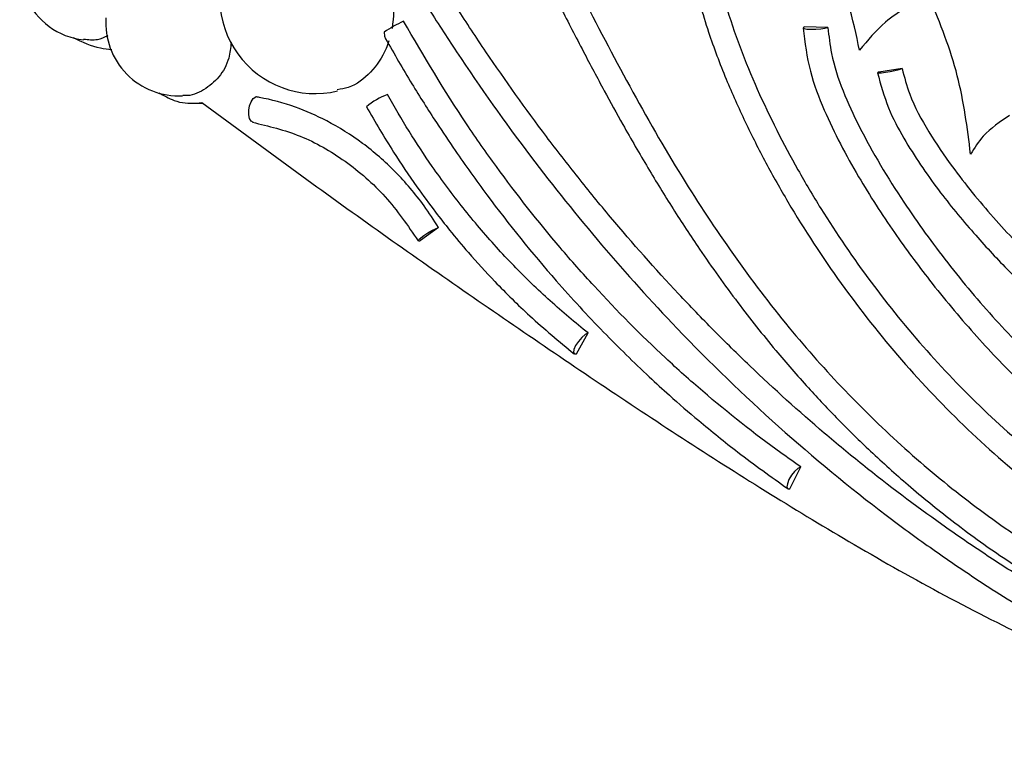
# Model space of a CAD drawing. Header units: millimetres. Extents: x 59 to 109, y 26 to 144.
# Tile 44 of 158: x 62.41 to 66.15, y 82.55 to 85.34. Entities that reach past the tile are written whole.
import ezdxf

# ---------------------------------------------------------------- set-up
doc = ezdxf.new("R2010")
doc.units = ezdxf.units.MM

msp = doc.modelspace()

# ---------------------------------------------------------------- linework, layer by layer
at = {"color": 7, "linetype": 'Continuous', "lineweight": 25}
for p, q in [((65.48303, 85.31358), (65.39339, 85.31553)), ((65.76494, 85.15704), (65.67667, 85.14405)), ((63.06745, 85.02544), (63.107, 85.02544)), ((64.00242, 84.55324), (63.93404, 84.50331)), ((64.52735, 84.07226), (64.57148, 84.15185)), ((65.33881, 83.55879), (65.37997, 83.64257))]:
    msp.add_line(p, q, dxfattribs=at)
at = {"color": 7, "linetype": 'Continuous', "lineweight": 25, "flags": 128}
for points in [[(65.39133, 85.31469), (65.38828, 85.31171), (65.39234, 85.30913), (65.40294, 85.30733), (65.41856, 85.30655), (65.43698, 85.30691), (65.45558, 85.30836), (65.47169, 85.3107), (65.48303, 85.31358)], [(65.67452, 85.14328), (65.67163, 85.14137), (65.67572, 85.14077), (65.68621, 85.14155), (65.7016, 85.14362), (65.71972, 85.14666), (65.73798, 85.15025), (65.75381, 85.15389), (65.76494, 85.15704)], [(63.29866, 84.95233), (63.29055, 84.95699), (63.2845, 84.96719), (63.28126, 84.98166), (63.28124, 84.9986), (63.28444, 85.01592), (63.29045, 85.03146), (63.29854, 85.0433), (63.30771, 85.04995)], [(63.92823, 84.50174), (63.92536, 84.50273), (63.92792, 84.50697), (63.93559, 84.5139), (63.94739, 84.52266), (63.96184, 84.53213), (63.97709, 84.5411), (63.99121, 84.54845), (64.00242, 84.55324)], [(64.57148, 84.15185), (64.56009, 84.14578), (64.54706, 84.13457), (64.5344, 84.11993), (64.52402, 84.10409), (64.51751, 84.08946), (64.51585, 84.07827), (64.51931, 84.07223), (64.52735, 84.07226)], [(65.37997, 83.64257), (65.36898, 83.63697), (65.35652, 83.62584), (65.3445, 83.61087), (65.33475, 83.59435), (65.32875, 83.5788), (65.32741, 83.56658), (65.33094, 83.55955), (65.33881, 83.55879)]]:
    msp.add_lwpolyline(points, dxfattribs=at)
at = {"color": 7, "linetype": 'Continuous', "lineweight": 25}
for centre, radius, start, end in [((62.68267, 85.53719), 0.27224, 144.32707, 263.73497), ((63.53446, 85.4257), 0.36346, 148.00868, 283.4499), ((63.01465, 85.33038), 0.27686, 175.8837, 273.17267), ((64.06262, 84.90544), 0.47274, 114.10721, 124.33174), ((65.4026, 85.28998), 0.02716, 109.80591, 114.50838), ((65.68926, 85.10583), 0.04025, 108.23798, 111.48516), ((63.88081, 84.84586), 0.22437, 108.79735, 132.46592), ((63.92355, 84.53063), 0.02927, 279.191, 290.99707)]:
    msp.add_arc(centre, radius, start, end, dxfattribs=at)
for points, knots in [([(64.19009, 86.04337), (64.21097, 86.01774), (64.2736, 85.94086), (64.35877, 85.79695), (64.45306, 85.62093), (64.57397, 85.38354), (64.72742, 85.08835), (64.91828, 84.75498), (65.1205, 84.44781), (65.32733, 84.17571), (65.5459, 83.92962), (65.77316, 83.70918), (66.01404, 83.50946), (66.26698, 83.33135), (66.53066, 83.17569), (66.80356, 83.04353), (67.03781, 82.95399), (67.2285, 82.89553), (67.37314, 82.85837), (67.56805, 82.81849), (67.77409, 82.78971), (67.93247, 82.78621), (67.99099, 82.78491)], [0, 0, 0, 0, 0.0180913, 0.0542879, 0.0904158, 0.1265341, 0.1987804, 0.2710532, 0.3356309, 0.4001912, 0.4597542, 0.5193181, 0.5788695, 0.6384234, 0.6979626, 0.7575006, 0.8168553, 0.846515, 0.8761749, 0.9058352, 0.9652038, 1, 1, 1, 1]), ([(66.62788, 82.98858), (66.60069, 83.00285), (66.46472, 83.07422), (66.27795, 83.18293), (66.06918, 83.31712), (65.86376, 83.45822), (65.66347, 83.60953), (65.4201, 83.81082), (65.23112, 83.98148), (65.04833, 84.16122), (64.86974, 84.34684), (64.6976, 84.54107), (64.53241, 84.74324), (64.37194, 84.95051), (64.21864, 85.16513), (64.07313, 85.38632), (63.92267, 85.62674), (63.81714, 85.81767), (63.74384, 85.95029)], [0, 0, 0, 0, 0.022957, 0.1148214, 0.1607382, 0.2066549, 0.2985217, 0.3444393, 0.4363078, 0.482225, 0.5281429, 0.6200133, 0.6659312, 0.7118485, 0.8037225, 0.8496402, 0.8955583, 1, 1, 1, 1]), ([(64.12261, 85.97859), (64.17044, 85.91294), (64.26309, 85.78579), (64.36752, 85.58227), (64.46342, 85.39595), (64.55006, 85.22751), (64.62904, 85.07903), (64.7103, 84.93133), (64.79674, 84.78129), (64.89383, 84.62315), (65.00666, 84.45134), (65.1359, 84.27054), (65.27462, 84.09528), (65.40279, 83.94813), (65.52307, 83.82063), (65.64924, 83.69687), (65.79264, 83.56789), (65.96058, 83.43162), (66.15069, 83.29265), (66.28993, 83.20814), (66.36092, 83.16506)], [0, 0, 0, 0, 0.0655031, 0.1268715, 0.1831258, 0.2339122, 0.2790203, 0.3183889, 0.3696388, 0.4186514, 0.4684134, 0.5363553, 0.5996966, 0.6516643, 0.6974345, 0.7452243, 0.799256, 0.8595264, 0.9283832, 1, 1, 1, 1]), ([(65.00359, 85.95391), (64.98608, 85.91644), (64.95258, 85.84475), (64.94466, 85.72486), (64.95185, 85.61486), (64.97589, 85.47148), (65.02324, 85.30535), (65.09288, 85.12044), (65.16689, 84.95505), (65.24567, 84.79949), (65.36292, 84.59121), (65.52988, 84.33553), (65.75913, 84.04557), (66.01128, 83.78106), (66.28357, 83.54429), (66.57385, 83.34023), (66.78254, 83.21928), (66.8932, 83.16794), (66.8991, 83.16521)], [0, 0, 0, 0, 0.0358113, 0.0685207, 0.0986991, 0.1267308, 0.1872218, 0.2389009, 0.2873534, 0.3346791, 0.3811216, 0.4828826, 0.5855049, 0.6879626, 0.7899948, 0.8926211, 0.9942774, 1, 1, 1, 1]), ([(63.66296, 85.90606), (63.69639, 85.84438), (63.75601, 85.73442), (63.83865, 85.59196), (63.90438, 85.48261), (63.96049, 85.39206), (64.01488, 85.30666), (64.14149, 85.11327), (64.33926, 84.8342), (64.62024, 84.48392), (64.93281, 84.13749), (65.29188, 83.79011), (65.59161, 83.54301), (65.78738, 83.39697), (65.87022, 83.33727), (65.9512, 83.28085), (66.03018, 83.22762), (66.11974, 83.16918), (66.23627, 83.09622), (66.39505, 83.00198), (66.5178, 82.93646), (66.58652, 82.89978)], [0, 0, 0, 0, 0.047673, 0.0849945, 0.112081, 0.1346141, 0.1576771, 0.1812342, 0.2927145, 0.39238, 0.4921621, 0.6188478, 0.7455438, 0.7704438, 0.7953568, 0.8195206, 0.8421188, 0.8646626, 0.8975043, 0.9426153, 1, 1, 1, 1]), ([(65.08483, 85.8994), (65.0732, 85.87489), (65.04288, 85.81104), (65.03883, 85.68616), (65.05643, 85.54425), (65.10898, 85.33762), (65.20925, 85.07639), (65.33905, 84.82085), (65.48392, 84.57593), (65.64345, 84.34195), (65.85577, 84.08103), (66.08716, 83.84227), (66.29429, 83.66338), (66.51099, 83.50094), (66.73696, 83.35525), (67.0213, 83.21023), (67.31726, 83.0968), (67.62121, 83.02334), (67.8601, 82.98824), (67.99608, 82.99389), (68.02879, 82.99525)], [0, 0, 0, 0, 0.0183363, 0.0477618, 0.0786691, 0.1096628, 0.1822533, 0.2546994, 0.2908707, 0.3632824, 0.4356874, 0.50809, 0.580491, 0.6166613, 0.689063, 0.7614719, 0.8338895, 0.9063241, 0.9774641, 1, 1, 1, 1]), ([(63.55689, 85.76083), (63.57585, 85.75428), (63.62952, 85.73576), (63.71079, 85.67613), (63.7847, 85.57874), (63.82788, 85.46292), (63.83481, 85.37005), (63.82754, 85.32083), (63.82589, 85.30963)], [0, 0, 0, 0, 0.1129901, 0.3198799, 0.5265287, 0.7329369, 0.9392428, 1, 1, 1, 1]), ([(65.60319, 85.22689), (65.59075, 85.28689), (65.56555, 85.40851), (65.5143, 85.5219), (65.48833, 85.57934)], [0, 0, 0, 0, 0.493399, 1, 1, 1, 1]), ([(65.87052, 85.42647), (65.84085, 85.41494), (65.78061, 85.39154), (65.68658, 85.32792), (65.63421, 85.26447), (65.60319, 85.22689)], [0, 0, 0, 0, 0.28373, 0.5758038, 1, 1, 1, 1]), ([(66.02544, 84.83163), (66.01275, 84.93215), (65.98692, 85.13675), (65.90977, 85.32878), (65.87052, 85.42647)], [0, 0, 0, 0, 0.4912683, 1, 1, 1, 1]), ([(65.37997, 83.64257), (65.35447, 83.66045), (65.2269, 83.74991), (65.05408, 83.88687), (64.81713, 84.09854), (64.63606, 84.2811), (64.4215, 84.52405), (64.25978, 84.73004), (64.05868, 85.01583), (63.94725, 85.20502), (63.86953, 85.33695)], [0, 0, 0, 0, 0.042332, 0.2118142, 0.2964951, 0.4659822, 0.5506633, 0.72016, 0.8048428, 1, 1, 1, 1]), ([(65.38833, 85.31152), (65.39548, 85.25623), (65.4093, 85.14931), (65.48277, 84.95796), (65.59114, 84.75273), (65.7293, 84.53918), (65.87626, 84.3403), (66.03438, 84.15056), (66.20837, 83.9678), (66.37193, 83.81729), (66.52299, 83.69428), (66.6652, 83.58983), (66.8272, 83.48621), (66.95542, 83.41045), (67.0343, 83.37576), (67.04579, 83.37071)], [0, 0, 0, 0, 0.0617832, 0.1194506, 0.2250048, 0.3191666, 0.4034221, 0.5030487, 0.598661, 0.6913768, 0.7588346, 0.8246764, 0.8972488, 0.9850417, 1, 1, 1, 1]), ([(65.48303, 85.31358), (65.48664, 85.28047), (65.4956, 85.19837), (65.53833, 85.07133), (65.62698, 84.87984), (65.76008, 84.65951), (65.93622, 84.41597), (66.11775, 84.19989), (66.31209, 83.99989), (66.5186, 83.8181), (66.72938, 83.66169), (66.94217, 83.53011), (67.1484, 83.4257), (67.35446, 83.34271), (67.59382, 83.2715), (67.83285, 83.22396), (68.00469, 83.22669), (68.06886, 83.22771)], [0, 0, 0, 0, 0.0270701, 0.0671155, 0.1073054, 0.1980144, 0.276033, 0.354062, 0.4315036, 0.5089406, 0.5861246, 0.6551809, 0.7242315, 0.7866774, 0.8491158, 0.9436508, 1, 1, 1, 1]), ([(62.61332, 85.2751), (62.64782, 85.25886), (62.69644, 85.23598), (62.74626, 85.23139), (62.76071, 85.23005)], [0, 0, 0, 0, 0.7098756, 1, 1, 1, 1]), ([(62.65327, 85.26944), (62.67116, 85.2673), (62.70427, 85.26336), (62.73308, 85.27703), (62.74631, 85.28331)], [0, 0, 0, 0, 0.5405809, 1, 1, 1, 1]), ([(63.796, 85.29582), (63.79642, 85.28877), (63.79702, 85.27876), (63.80051, 85.27272), (63.80154, 85.27094)], [0, 0, 0, 0, 0.7043972, 1, 1, 1, 1]), ([(63.80138, 85.27084), (63.83437, 85.21336), (63.89637, 85.10535), (63.98589, 84.96441), (64.06097, 84.85223), (64.1252, 84.76061), (64.24892, 84.59104), (64.41502, 84.38536), (64.62426, 84.15841), (64.76959, 84.01594), (64.89095, 83.90506), (65.00265, 83.80841), (65.15166, 83.68773), (65.26671, 83.6055), (65.33032, 83.56003)], [0, 0, 0, 0, 0.0835534, 0.156992, 0.2112629, 0.254848, 0.2993447, 0.4789684, 0.5937804, 0.6997315, 0.7451539, 0.8101657, 0.8950404, 1, 1, 1, 1]), ([(63.21417, 85.25695), (63.21216, 85.23662), (63.20729, 85.18737), (63.17027, 85.12216), (63.11186, 85.07394), (63.06113, 85.05174), (63.03268, 85.05504), (63.03001, 85.05535)], [0, 0, 0, 0, 0.184395, 0.4467168, 0.7095368, 0.9727459, 1, 1, 1, 1]), ([(63.81436, 85.26309), (63.81078, 85.25302), (63.79476, 85.20781), (63.74763, 85.14017), (63.68006, 85.0865), (63.63196, 85.07921), (63.61767, 85.07704)], [0, 0, 0, 0, 0.1058116, 0.4746828, 0.843968, 1, 1, 1, 1]), ([(65.76494, 85.15704), (65.77358, 85.12452), (65.79607, 85.03986), (65.86488, 84.91521), (65.97156, 84.75851), (66.10982, 84.58915), (66.33541, 84.35267), (66.57905, 84.13928), (66.83749, 83.95193), (67.03856, 83.82503), (67.24742, 83.71405), (67.46379, 83.62086), (67.68726, 83.54982), (67.89112, 83.50465), (68.0211, 83.49755), (68.0734, 83.4947)], [0, 0, 0, 0, 0.0323225, 0.0841436, 0.1361637, 0.2171894, 0.2982866, 0.4598368, 0.5406476, 0.6214469, 0.7021022, 0.7833139, 0.8644995, 0.9454832, 1, 1, 1, 1]), ([(65.67169, 85.14129), (65.6839, 85.09604), (65.70744, 85.00885), (65.78799, 84.8591), (65.89616, 84.69965), (66.0307, 84.53657), (66.17042, 84.38609), (66.3164, 84.24355), (66.47284, 84.10635), (66.62953, 83.98235), (66.78856, 83.86879), (66.96343, 83.75567), (67.08968, 83.68858), (67.15942, 83.65152)], [0, 0, 0, 0, 0.0629449, 0.1212691, 0.2286493, 0.3253388, 0.4116226, 0.512893, 0.6093818, 0.70327, 0.7946652, 0.8865619, 1, 1, 1, 1]), ([(62.93951, 85.06546), (62.95857, 85.05444), (63.00419, 85.02805), (63.06166, 85.02301), (63.09603, 85.02736), (63.10314, 85.02826)], [0, 0, 0, 0, 0.3626843, 0.8681948, 1, 1, 1, 1]), ([(64.00242, 84.55324), (63.98456, 84.58102), (63.93579, 84.65684), (63.84067, 84.76748), (63.71579, 84.87675), (63.58649, 84.95779), (63.45422, 85.01551), (63.36286, 85.04039), (63.31245, 85.04913), (63.30771, 85.04995)], [0, 0, 0, 0, 0.1063412, 0.2902594, 0.4741712, 0.6581001, 0.8111749, 0.9822124, 1, 1, 1, 1]), ([(64.57148, 84.15185), (64.54695, 84.17161), (64.47331, 84.2309), (64.35548, 84.33823), (64.2211, 84.47704), (64.09484, 84.62599), (63.98488, 84.77403), (63.88919, 84.91833), (63.83543, 85.01156), (63.80851, 85.05827)], [0, 0, 0, 0, 0.0816517, 0.2450423, 0.4084345, 0.5718306, 0.735224, 0.8673618, 1, 1, 1, 1]), ([(63.10314, 85.02826), (63.30565, 84.87925), (63.7107, 84.58122), (64.32685, 84.15354), (64.94753, 83.73539), (65.48169, 83.40231), (65.92659, 83.15128), (66.27927, 82.97239), (66.64099, 82.81373), (66.99259, 82.68998), (67.33137, 82.59866), (67.54832, 82.56616), (67.65712, 82.54986)], [0, 0, 0, 0, 0.1415498, 0.2831059, 0.4250454, 0.5669534, 0.6427886, 0.7186128, 0.7952358, 0.8718348, 0.9357247, 1, 1, 1, 1]), ([(63.72932, 85.01138), (63.76276, 84.95365), (63.82292, 84.8498), (63.91213, 84.7178), (63.98411, 84.61976), (64.04956, 84.5365), (64.124, 84.44753), (64.22461, 84.33738), (64.3571, 84.20613), (64.46118, 84.12013), (64.51808, 84.0731)], [0, 0, 0, 0, 0.1586828, 0.2854847, 0.38123, 0.4512745, 0.5413392, 0.6626683, 0.8155556, 1, 1, 1, 1]), ([(66.17373, 84.97826), (66.13775, 84.95501), (66.0787, 84.91685), (66.0404, 84.85557), (66.02544, 84.83163)], [0, 0, 0, 0, 0.6094482, 1, 1, 1, 1]), ([(63.29606, 84.95311), (63.35683, 84.93859), (63.47793, 84.90966), (63.65008, 84.81041), (63.8057, 84.67645), (63.88561, 84.56026), (63.92552, 84.50223)], [0, 0, 0, 0, 0.2510282, 0.5003243, 0.7504599, 1, 1, 1, 1])]:
    msp.add_open_spline(points, degree=3, knots=knots, dxfattribs=at)

doc.saveas('drawing.dxf')
